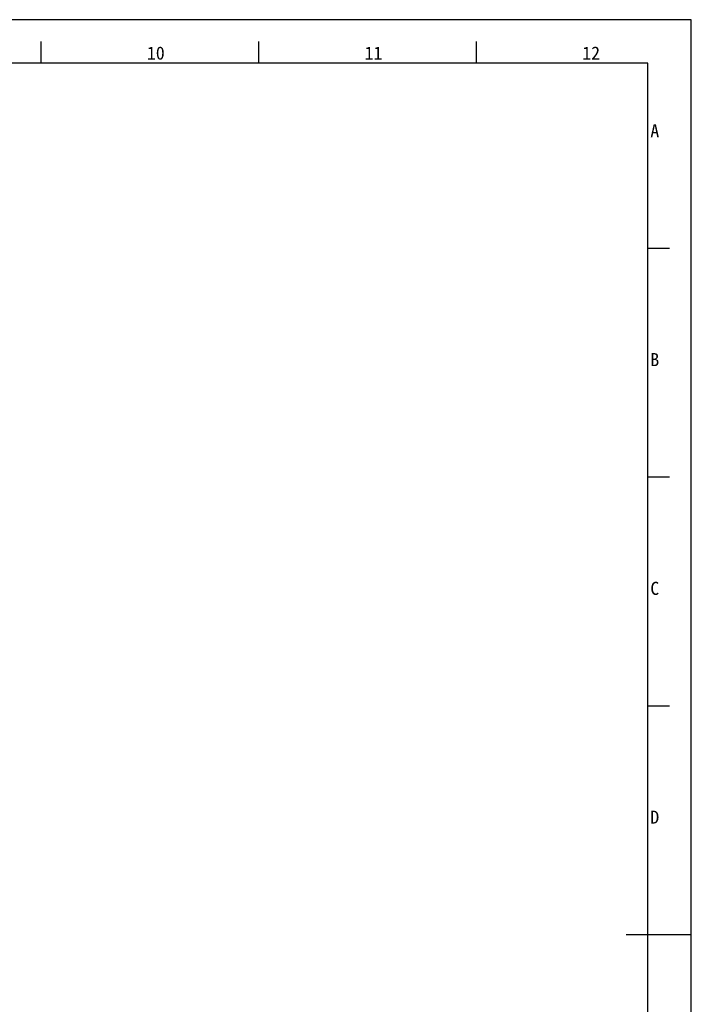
# Model space of a CAD drawing. Header units: millimetres. Extents: x 0 to 594, y 0 to 420.
# Tile 56 of 56: x 440 to 594, y 194 to 420. Entities that reach past the tile are written whole.
import ezdxf

# ---------------------------------------------------------------- set-up
doc = ezdxf.new("R2010")
doc.units = ezdxf.units.MM
doc.header["$LTSCALE"] = 32.67
doc.layers.get('0').update_dxf_attribs({"linetype": 'CONTINUOUS'})
doc.styles.add('TEXTSTYLE_2', font='simfang.ttf')
doc.styles.add('TEXTSTYLE_4', font='simfang.ttf')

msp = doc.modelspace()

# ---------------------------------------------------------------- linework, layer by layer
at = {"color": 7}
for p, q in [((594, 420), (0, 420)), ((594, 0), (594, 420)), ((444.6373, 410), (444.6373, 414.9999)), ((494.6373, 410), (494.6373, 414.9999)), ((544.6373, 410), (544.6373, 414.9999)), ((584, 410), (25, 410)), ((584, 10), (584, 410)), ((588.9999, 367.4951), (584, 367.4951)), ((588.9999, 314.9958), (584, 314.9958)), ((588.9999, 262.4965), (584, 262.4965)), ((594, 210), (579, 210))]:
    msp.add_line(p, q, dxfattribs=at)
at = {"color": 2}
msp.add_line((588.9999, 209.9972), (584, 209.9972), dxfattribs=at)

# ---------------------------------------------------------------- texts
at = {"color": 3}
for s, height, style, p in [('10', 2.99996, 'TEXTSTYLE_4', (468.9562, 410.847)), ('11', 2.99996, 'TEXTSTYLE_4', (518.9562, 410.847)), ('12', 2.99996, 'TEXTSTYLE_4', (568.9562, 410.847)), ('A', 3, 'TEXTSTYLE_2', (584.5888, 392.9938)), ('B', 3, 'TEXTSTYLE_2', (584.5888, 340.4938)), ('C', 3, 'TEXTSTYLE_2', (584.5888, 287.9938)), ('D', 3, 'TEXTSTYLE_2', (584.5888, 235.4938))]:
    msp.add_text(s, height=height, dxfattribs=dict(at, style=style)).set_placement(p)

doc.saveas('drawing.dxf')
